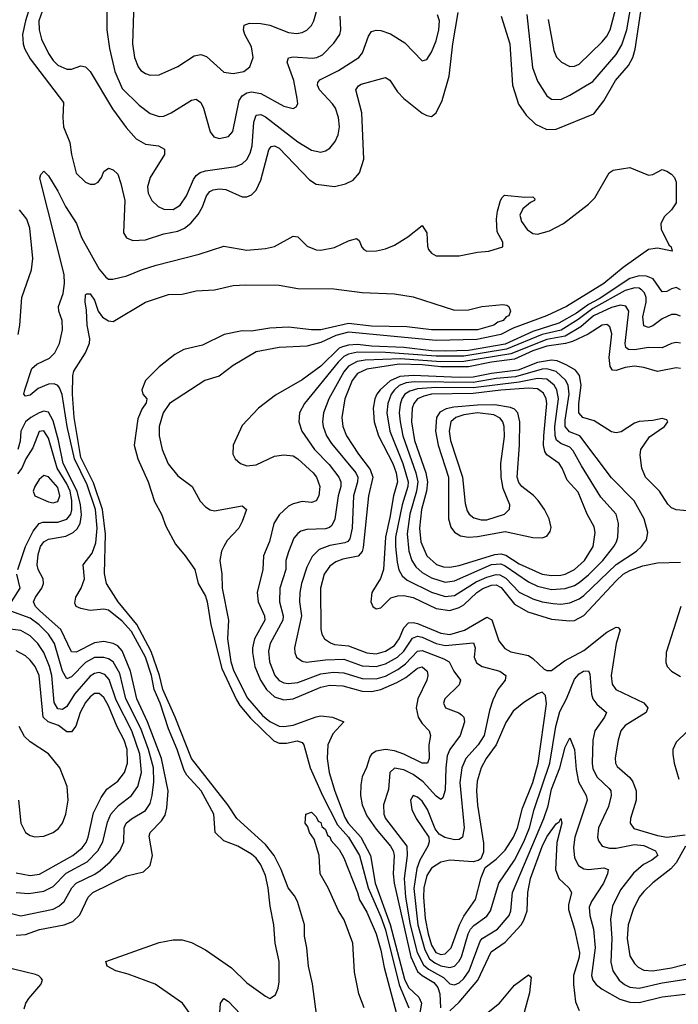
# Model space of a CAD drawing. Header units: inches. Extents: x 1649636 to 1815363, y 506543 to 641975.
# Tile 169 of 256: x 1726045 to 1728900, y 544925 to 549194. Entities that reach past the tile are written whole.
import ezdxf

# ---------------------------------------------------------------- set-up
doc = ezdxf.new("R2010")
doc.units = ezdxf.units.IN
doc.header["$MEASUREMENT"] = 0
doc.layers.add('B7524', color=7, linetype='Continuous')

msp = doc.modelspace()

# ---------------------------------------------------------------- linework, layer by layer
at = {"layer": 'B7524', "color": 5}
for points, elevation in [([(1726089.2, 549250.8), (1726069.7, 549189.7), (1726057.1, 549130), (1726059.7, 549090), (1726066.2, 549070), (1726090, 549024), (1726235.5, 548835.5), (1726231.9, 548770), (1726235.3, 548730), (1726262.5, 548662.5), (1726270.2, 548610), (1726290, 548529.4), (1726330, 548489.4), (1726350, 548481), (1726370, 548481.1), (1726385.1, 548490), (1726399.8, 548510), (1726410, 548536), (1726430, 548551), (1726450, 548543), (1726470, 548524.4), (1726484.2, 548484.2), (1726500.3, 548410), (1726494.5, 548270), (1726508, 548248), (1726536.2, 548236.2), (1726590, 548239.6), (1726670, 548266.2), (1726730, 548277.3), (1726759.5, 548290), (1726787.4, 548312.6), (1726818.4, 548350), (1726836.8, 548383.2), (1726854.5, 548430), (1726868.6, 548450), (1726883.5, 548456.5), (1726910, 548460.3), (1726938.1, 548458.1), (1727010, 548426.8), (1727030, 548426.2), (1727050, 548434.7), (1727070, 548454.9), (1727090, 548499), (1727124.9, 548630), (1727135.3, 548644.7), (1727150, 548648.1), (1727170, 548637.3), (1727300.6, 548500.6), (1727330, 548481.4), (1727410, 548471.5), (1727458, 548482), (1727490, 548497.8), (1727517.7, 548530), (1727536.8, 548590), (1727527.4, 548790), (1727502.8, 548890), (1727513, 548907), (1727525.8, 548914.2), (1727630, 548943.6), (1727650, 548932), (1727682, 548882), (1727710, 548852.1), (1727790, 548789.3), (1727810, 548778.2), (1727830, 548775.3), (1727850, 548790.3), (1727875.9, 548844.1), (1727906.1, 548950), (1727922.1, 549090), (1727945.3, 549225.3)], 320), ([(1726149.7, 549250), (1726128.3, 549190), (1726129.7, 549150), (1726139.6, 549110), (1726170, 549047.3), (1726190, 549016.9), (1726210, 548996.8), (1726250, 548979.7), (1726270, 548979.6), (1726310, 548993.7), (1726330, 548990.4), (1726350, 548970.4), (1726448, 548808), (1726507.1, 548727.1), (1726550, 548677.4), (1726590, 548655.1), (1726647, 548647), (1726672.5, 548632.5), (1726672.7, 548610), (1726611, 548510), (1726598.5, 548470), (1726601.9, 548441.9), (1726617.6, 548410), (1726645, 548385), (1726670, 548372.7), (1726710, 548370.9), (1726741, 548390), (1726768.2, 548430), (1726797.9, 548502.1), (1726810, 548518.8), (1726827.8, 548532.2), (1726850, 548539.4), (1726982.6, 548557.5), (1727010, 548569.5), (1727030, 548587.8), (1727044.2, 548615.8), (1727052.5, 548647.5), (1727059.5, 548750), (1727070, 548780.7), (1727090, 548783.3), (1727110, 548773.7), (1727250, 548664.2), (1727310, 548628.1), (1727350, 548620.6), (1727370, 548625), (1727390, 548637.8), (1727413.2, 548666.8), (1727425.5, 548694.5), (1727430.6, 548730), (1727426.4, 548770), (1727413.3, 548810), (1727401.6, 548830), (1727344, 548890), (1727335.4, 548910), (1727338, 548922), (1727346.4, 548933.6), (1727426.5, 548973.5), (1727514.6, 549030), (1727530.5, 549050), (1727556.4, 549123.6), (1727570, 549142.6), (1727590, 549149.4), (1727610, 549148.2), (1727652.9, 549132.9), (1727714.2, 549094.2), (1727790, 549016.4), (1727810, 549022.4), (1727830, 549053.4), (1727850, 549103.1), (1727862.5, 549150), (1727865.4, 549190), (1727855.5, 549215.5)], 340), ([(1726539.6, 549270), (1726534.1, 549090), (1726542.7, 549030), (1726558.4, 548990), (1726570, 548974), (1726590, 548960.7), (1726610, 548953.2), (1726650, 548955.5), (1726730, 548991.9), (1726801.7, 549038.3), (1726830, 549043.8), (1726854.5, 549034.5), (1726930, 548967.1), (1726970, 548960.6), (1727016.3, 548970), (1727042.7, 548990), (1727057.8, 549030), (1727050, 549076.2), (1727020.3, 549130), (1727014.6, 549150), (1727017.4, 549170), (1727040.8, 549179.2), (1727090, 549178.3), (1727130, 549171.2), (1727210, 549138.3), (1727245.5, 549134.5), (1727270, 549138.4), (1727290, 549149.2), (1727310.4, 549169.6), (1727320.6, 549190), (1727331, 549230)], 380), ([(1728243.6, 549216.4), (1728267.5, 548987.5), (1728290, 548927.4), (1728330, 548864.7), (1728350, 548849.3), (1728390, 548848.8), (1728430, 548867), (1728530, 548926.5), (1728630, 549043.3), (1728654.6, 549085.4), (1728676.4, 549150), (1728694.4, 549250)], 340), ([(1728335.5, 549195.5), (1728360.2, 549060.2), (1728371.4, 549031.4), (1728393.1, 549010), (1728430, 548991.9), (1728450, 548993.2), (1728470, 549001.9), (1728570, 549098.5), (1728590, 549122.3), (1728605, 549150), (1728634.9, 549265.1)], 360), ([(1726423, 549230), (1726423.4, 549150), (1726434.1, 549070), (1726457.5, 548970), (1726490, 548896.6), (1726563.5, 548823.5), (1726610, 548787.1), (1726650, 548774), (1726670, 548776.3), (1726701.1, 548790), (1726790, 548845.6), (1726810.1, 548850.1), (1726830, 548836), (1726842.3, 548810), (1726870, 548708.4), (1726886.7, 548686.7), (1726910, 548679.1), (1726950, 548687.9), (1726968.5, 548710), (1726996.5, 548843.5), (1727010, 548864.5), (1727030, 548877), (1727050, 548881.2), (1727090, 548875), (1727190, 548819.4), (1727230, 548809.2), (1727243.3, 548816.7), (1727250.8, 548829.2), (1727247.8, 548852.2), (1727233.1, 548930), (1727205, 549010), (1727210.7, 549029.3), (1727230, 549033.1), (1727313.1, 549026.9), (1727332.6, 549030), (1727357.5, 549042.5), (1727407.3, 549092.7), (1727432.8, 549130), (1727437.2, 549150), (1727434.2, 549210)], 360), ([(1728132.7, 549210), (1728169.2, 549090), (1728180.6, 548910), (1728207.9, 548827.9), (1728240.8, 548780.8), (1728281.3, 548741.3), (1728330, 548718.9), (1728370, 548719.2), (1728533.7, 548786.3), (1728576.9, 548843.1), (1728628.1, 548930), (1728683.6, 548996.4), (1728702.7, 549030), (1728712.8, 549067.2), (1728736.9, 549230)], 320), ([(1726842.5, 544802.5), (1726750.3, 544930), (1726632.8, 545012.8), (1726515.9, 545055.9), (1726462.3, 545070), (1726424.2, 545090), (1726418, 545110), (1726650, 545192.8), (1726710, 545204.2), (1726750, 545204.1), (1726790, 545192.7), (1726850, 545161.2), (1726962.5, 545082.5), (1727030, 545017.8), (1727110, 544959.5), (1727130, 544950.5), (1727153.5, 544966.5), (1727165.6, 544994.4), (1727170, 545022), (1727169.8, 545110), (1727151.9, 545190), (1727146.1, 545270), (1727130.9, 545350.9), (1727122.5, 545430), (1727110, 545483.5), (1727090, 545529.8), (1727070, 545558), (1727050, 545575.7), (1726991.1, 545610), (1726930, 545633.6), (1726892.6, 545670), (1726886.7, 545750), (1726831.1, 545850), (1726770, 545918.8), (1726758.5, 545938.5), (1726727.9, 546030), (1726690, 546119), (1726654.5, 546230), (1726628, 546290), (1726615.8, 546350), (1726590, 546430), (1726530, 546541.7), (1726490, 546586.8), (1726430, 546633.9), (1726410, 546638), (1726350, 546631.8), (1726310, 546640.6), (1726290, 546649.9), (1726284.3, 546664.3), (1726289, 546690), (1726312, 546730), (1726325.8, 546770), (1726320.7, 546830), (1726358.9, 546881.1), (1726374.6, 546925.4), (1726381.6, 546990), (1726373.8, 547070), (1726337.3, 547177.3), (1726282.8, 547290), (1726251, 547430), (1726228.5, 547568.5), (1726217.9, 547597.9), (1726210, 547607.7), (1726194.7, 547614.7), (1726170, 547613.8), (1726125, 547595), (1726090, 547566.6), (1726070, 547562.4), (1726063.7, 547570), (1726066.7, 547590), (1726098.3, 547681.7), (1726118.8, 547701.2), (1726173.6, 547726.4), (1726197.9, 547750), (1726217.9, 547790), (1726230.9, 547850), (1726229.9, 547890), (1726215.4, 547930), (1726212.9, 547950), (1726233.4, 548006.6), (1726238.9, 548050), (1726237.5, 548090), (1726132.1, 548507.9), (1726137.4, 548522.6), (1726150, 548537), (1726170, 548517.6), (1726210, 548451.3), (1726243.6, 548383.6), (1726290.9, 548310.8), (1726312.3, 548250), (1726390, 548113.3), (1726417.8, 548077.8), (1726430, 548069.7), (1726448.6, 548068.6), (1726510, 548083.2), (1726573, 548110), (1726636.1, 548130), (1726822.6, 548177.4), (1726930, 548213), (1727030, 548195.1), (1727110, 548201.9), (1727150, 548211.3), (1727230, 548256.2), (1727250, 548252.8), (1727291.8, 548211.8), (1727330, 548196.1), (1727350, 548195.1), (1727410, 548206.9), (1727470, 548235.9), (1727504.9, 548244.9), (1727517.2, 548237.2), (1727528.1, 548208.1), (1727537.4, 548197.4), (1727550.2, 548190.1), (1727591.5, 548191.5), (1727630, 548200.1), (1727670, 548216.8), (1727726.9, 548253.1), (1727790, 548302), (1727809.2, 548270), (1727812.8, 548212.9), (1727817.7, 548197.7), (1727830, 548182.2), (1727850, 548171), (1727949.9, 548170.1), (1728030, 548187), (1728079, 548190), (1728138.7, 548210), (1728139.8, 548230), (1728114.4, 548274.4), (1728111.8, 548330), (1728116.2, 548363.8), (1728129.8, 548410.2), (1728136, 548424), (1728147.2, 548432.8), (1728234.6, 548425.4), (1728270, 548426.8), (1728277.3, 548417.3), (1728277, 548410), (1728258.8, 548401.2), (1728225.4, 548374.6), (1728212.7, 548347.3), (1728219.8, 548319.8), (1728245.1, 548285.1), (1728270, 548267.6), (1728290, 548264.1), (1728341.9, 548278.1), (1728401.7, 548310), (1728510, 548393.8), (1728537.4, 548422.6), (1728599.5, 548530), (1728617.6, 548542.4), (1728690, 548553.9), (1728770, 548520.6), (1728790, 548522.4), (1728830, 548544.5), (1728850, 548538), (1728870, 548524.2), (1728883.8, 548510), (1728890.3, 548490), (1728890, 548400.4), (1728870.5, 548370), (1728839.7, 548340.3), (1728824.3, 548310), (1728825.7, 548285.7), (1728858.3, 548218.3), (1728869, 548210), (1728872.6, 548190), (1728810, 548204.2), (1728770, 548197.7), (1728660.6, 548119.4), (1728576.9, 548050), (1728415, 547950), (1728328.2, 547910), (1728183.9, 547856.1), (1728130, 547828.7), (1728027.2, 547807.2), (1727850, 547803), (1727470, 547838.8), (1727415.4, 547824.6), (1727350, 547794.3), (1727290, 547778), (1727170, 547773.6), (1727070, 547754.6), (1726970, 547695.4), (1726910, 547648.8), (1726848.2, 547630), (1726694, 547530), (1726666.8, 547490), (1726649.1, 547430), (1726650.1, 547390.1), (1726662.1, 547330), (1726688.8, 547268.8), (1726730, 547216.3), (1726792.5, 547170), (1726826.8, 547106.8), (1726850, 547081.3), (1726870, 547069.1), (1726890, 547065), (1727010, 547085.8), (1727028.2, 547070), (1727010, 547018.5), (1726994.7, 546990), (1726944.7, 546935.3), (1726929.3, 546910.7), (1726919.7, 546890), (1726911.9, 546850), (1726921.5, 546790), (1726923.2, 546730), (1726950.1, 546590), (1726945.4, 546510), (1726959.9, 546410), (1726973.2, 546370), (1727032.1, 546252.1), (1727097.3, 546177.3), (1727130, 546151.8), (1727170, 546131.3), (1727190, 546129.1), (1727230, 546135.7), (1727330, 546172), (1727350, 546175.1), (1727400.5, 546170), (1727450.4, 546150), (1727403.1, 546097), (1727381.1, 546050), (1727377.5, 545990), (1727386.4, 545930), (1727411, 545849), (1727454.5, 545734.5), (1727469.5, 545710), (1727523.6, 545650), (1727566.2, 545570), (1727585.4, 545450), (1727651, 545271), (1727713.4, 545033.4), (1727730, 544997.7), (1727775.1, 544955.1), (1727787.3, 544930), (1727768.9, 544830)], 280), ([(1726039.1, 547830), (1726046.2, 547870), (1726054.8, 547990), (1726096.1, 548110), (1726101.4, 548158.6), (1726089.6, 548290), (1726076.5, 548330), (1726044.2, 548370)], 320), ([(1728910, 548023.6), (1728890, 548032.4), (1728870, 548027.7), (1728850, 548015.9), (1728830, 548014.3), (1728790.9, 548070.9), (1728762.3, 548082.3), (1728730, 548084.2), (1728690, 548071.5), (1728556.2, 547983.8), (1728510, 547959.1), (1728458.5, 547921.5), (1728381.9, 547878.1), (1728270, 547841.9), (1728150, 547786.8), (1727990, 547759.5), (1727890, 547757.6), (1727830, 547758.5), (1727710, 547772.7), (1727570, 547778.5), (1727510, 547785.4), (1727470, 547782.8), (1727444.1, 547775.9), (1727430, 547770), (1727350, 547691.9), (1727270, 547632), (1727154.4, 547565.6), (1727080.2, 547510), (1727010, 547435.1), (1726970.9, 547350), (1726969.4, 547310), (1726978.6, 547290), (1727002.2, 547270), (1727030, 547260.1), (1727070, 547264.6), (1727150, 547301.8), (1727190, 547306.8), (1727230, 547302.7), (1727250, 547290.1), (1727316.8, 547230), (1727331.7, 547210), (1727346.4, 547170), (1727341.9, 547130), (1727330, 547107.4), (1727310, 547100.2), (1727270, 547104.8), (1727230, 547095.1), (1727210, 547084.4), (1727170, 547046.7), (1727147.3, 547010), (1727127.7, 546932.3), (1727101.5, 546870), (1727098.3, 546810), (1727074.4, 546710), (1727078.9, 546670), (1727106.5, 546610), (1727107.6, 546590), (1727062.3, 546510), (1727053.6, 546470), (1727053.8, 546450), (1727064.6, 546390), (1727089.5, 546330), (1727115.4, 546290), (1727150, 546258.5), (1727190, 546245.8), (1727230, 546249.8), (1727350, 546299.4), (1727390, 546308), (1727446, 546306.1), (1727530, 546283), (1727570, 546280.9), (1727610, 546289.5), (1727680.4, 546319.6), (1727718.5, 546341.5), (1727770, 546383.1), (1727790, 546388.3), (1727810.6, 546370), (1727813.9, 546350), (1727809.6, 546330), (1727770.5, 546250), (1727763.7, 546210), (1727772.8, 546170), (1727790, 546142.2), (1727819.5, 546110), (1727825.2, 546090), (1727819.1, 546050), (1727820.1, 545990), (1727812.7, 545970), (1727790, 545971), (1727710.2, 546010.2), (1727670, 546024.5), (1727630, 546029.9), (1727590, 546022.9), (1727570.2, 546010), (1727562.6, 545997.4), (1727548.9, 545951.1), (1727530, 545911.8), (1727523.4, 545876.6), (1727522.7, 545830), (1727529.2, 545790), (1727550, 545741.6), (1727590, 545684.3), (1727652.6, 545610), (1727663.9, 545590), (1727668.7, 545570), (1727663.7, 545490), (1727667.9, 545450), (1727741.2, 545130), (1727770, 545067.5), (1727789.6, 545049.6), (1727839.9, 545019.9), (1727857.9, 544997.9), (1727866.2, 544970), (1727869.5, 544909.5)], 320), ([(1727332.7, 544870), (1727313.7, 545013.7), (1727296.6, 545090), (1727290.4, 545170.4), (1727279.9, 545219.9), (1727280.1, 545270), (1727249.4, 545370), (1727235.9, 545395.9), (1727209.5, 545430), (1727179.1, 545510), (1727148.3, 545570), (1727110, 545618.1), (1726986.2, 545730), (1726947.6, 545790), (1726790, 545991.3), (1726719.4, 546170), (1726665.2, 546290), (1726651, 546350), (1726614.4, 546454.4), (1726552.2, 546572.1), (1726472.6, 546670), (1726421.8, 546750), (1726413.1, 546793.1), (1726416.5, 546963.5), (1726404.6, 547070), (1726365.7, 547185.7), (1726310, 547295.8), (1726280.8, 547470), (1726274.2, 547570), (1726275.1, 547650), (1726280.4, 547670), (1726330.9, 547750), (1726348.2, 547791.8), (1726349.8, 547810), (1726337, 547870), (1726335.1, 547935), (1726328.9, 547971.1), (1726330, 548002), (1726334.6, 548005.4), (1726350, 548004.9), (1726370, 547977.6), (1726385.5, 547930), (1726404.5, 547904.5), (1726430, 547889), (1726450, 547885.7), (1726590, 547968.9), (1726690, 548002.8), (1726750, 548004.2), (1726810, 548018.2), (1726890, 548022.5), (1726970, 548041.7), (1727024.9, 548044.9), (1727170, 548042.7), (1727250, 548029.4), (1727406.9, 548026.9), (1727530, 548011.4), (1727670, 548005.3), (1727750, 547992.2), (1727930, 547935.2), (1727990, 547936.5), (1728048.7, 547950), (1728139.9, 547959.9), (1728156.8, 547956.8), (1728164.7, 547950), (1728172, 547930), (1728166, 547910), (1728154.4, 547905.6), (1728140.7, 547890), (1728116.9, 547883.1), (1728100.4, 547870), (1728029.5, 547849.5), (1727830.5, 547849.5), (1727722.6, 547862.6), (1727570, 547866.1), (1727470, 547877.1), (1727349.9, 547849.9), (1727310, 547849.9), (1727210, 547861.3), (1727130, 547856.2), (1727050, 547844.2), (1727010, 547845.1), (1726931, 547830), (1726837.4, 547782.6), (1726756.3, 547763.7), (1726717.4, 547742.6), (1726650, 547689.6), (1726590.6, 547630), (1726574, 547590), (1726578.8, 547570), (1726596, 547550), (1726593.2, 547533.2), (1726574.4, 547505.6), (1726556.5, 547463.5), (1726541.8, 547350), (1726557.3, 547290), (1726601.9, 547190), (1726630, 547104.9), (1726660.3, 547050), (1726678.3, 546998.3), (1726720.2, 546920.2), (1726763, 546870), (1726804.6, 546810), (1726819.1, 546750), (1726850, 546694), (1726858, 546670), (1726873.2, 546570), (1726921.3, 546381.2), (1726985.1, 546245.1), (1727000, 546220), (1727045.3, 546165.3), (1727146.8, 546066.8), (1727170, 546056.8), (1727202.2, 546057.8), (1727247.7, 546067.7), (1727270, 546060.4), (1727276.5, 546050), (1727303.5, 545950), (1727358.2, 545830), (1727423.3, 545703.3), (1727470, 545649.7), (1727518.7, 545570), (1727555.1, 545430), (1727610, 545304.4), (1727630, 545247.2), (1727689.9, 545009.9), (1727731.6, 544910)], 260), ([(1728910, 547909.3), (1728890, 547916.5), (1728870, 547916.1), (1728830, 547897.6), (1728790, 547866.7), (1728770, 547860.2), (1728750, 547867.2), (1728746, 547906), (1728760.7, 547970), (1728760.1, 547990), (1728753.3, 548010), (1728742.1, 548022.1), (1728730, 548030.3), (1728711.8, 548031.8), (1728670, 548020.4), (1728530, 547942.6), (1728466.2, 547893.8), (1728391.7, 547848.3), (1728310, 547829.7), (1728154.6, 547765.4), (1727970, 547736), (1727850, 547735.5), (1727630, 547751.5), (1727510, 547752.7), (1727470, 547744.4), (1727450, 547733.5), (1727425.9, 547710), (1727279.8, 547530), (1727258.3, 547490), (1727254.5, 547450), (1727268.1, 547410), (1727322.3, 547330), (1727386.1, 547266.1), (1727427.9, 547210), (1727437.2, 547190), (1727437.1, 547170), (1727425.7, 547130), (1727410.8, 547029.2), (1727398.8, 547001.2), (1727388.3, 546991.7), (1727370, 546986.9), (1727290, 546983.4), (1727264.1, 546975.9), (1727250, 546966.8), (1727233.6, 546946.4), (1727210, 546886.3), (1727199.3, 546850), (1727198.1, 546810), (1727172, 546730), (1727171.7, 546670), (1727187.1, 546610), (1727186.2, 546590), (1727130.6, 546490), (1727123.3, 546456.7), (1727127.6, 546410), (1727150.7, 546350.7), (1727170, 546329.1), (1727190, 546318.9), (1727210, 546315.5), (1727250, 546319.7), (1727350, 546357.7), (1727404.5, 546364.5), (1727450, 546362.8), (1727530, 546337.8), (1727590, 546336.4), (1727630, 546348.3), (1727683.9, 546376.1), (1727718.1, 546401.9), (1727770, 546456.3), (1727790, 546459.2), (1727883.6, 546423.6), (1727906.8, 546410), (1727926.4, 546370), (1727955.4, 546330), (1727950.2, 546310), (1727887.3, 546250), (1727882.2, 546230), (1727890.3, 546210), (1727949, 546189), (1727960.7, 546180.7), (1727970.1, 546170), (1727973.3, 546150), (1727954.6, 546090), (1727910.1, 546029.9), (1727898.4, 546001.6), (1727892.4, 545950), (1727890, 545853.2), (1727879.4, 545820.6), (1727870, 545812.5), (1727850, 545827.6), (1727794.2, 545890), (1727750, 545920.8), (1727710, 545940.9), (1727670, 545949.2), (1727649.7, 545930.3), (1727643.9, 545856.1), (1727622.5, 545790), (1727623.4, 545750), (1727630.8, 545730), (1727723, 545610), (1727724.8, 545570), (1727711, 545470), (1727717.3, 545390), (1727738.3, 545270), (1727768.2, 545150), (1727796, 545096), (1727817.4, 545077.4), (1727881.5, 545041.5), (1727910, 545014.2), (1727930, 545008.6), (1727950, 545018.2), (1727970, 545036.6), (1727992.9, 545070), (1728041, 545199), (1728050, 545210.5), (1728115.7, 545250), (1728167, 545310), (1728174.4, 545330), (1728180.5, 545410), (1728316.8, 545730), (1728335.1, 545784.9), (1728350, 545857.8), (1728387, 545950), (1728410, 546040.4), (1728430, 546080.4), (1728449.4, 546029.4), (1728457.2, 545942.8), (1728467.7, 545890), (1728500.1, 545830), (1728504.1, 545810), (1728452, 545650), (1728445.2, 545605.2), (1728450, 545560.3), (1728467.1, 545527.1), (1728490, 545511.9), (1728511.2, 545508.8), (1728577.1, 545517.1), (1728596.5, 545510), (1728593.6, 545490), (1728574.9, 545450), (1728522.9, 545370), (1728513.9, 545346.1), (1728516.3, 545310), (1728532.8, 545250), (1728539.9, 545170), (1728524.1, 545050), (1728530.1, 545030), (1728544.3, 545010), (1728569.8, 544989.8), (1728647, 544947), (1728690, 544933.9), (1728730, 544933.3), (1728830, 544957), (1728930, 544968.7)], 340), ([(1728910, 547792.2), (1728890, 547794.5), (1728870, 547789.9), (1728830, 547771.5), (1728770, 547773.6), (1728710, 547762.1), (1728683.6, 547763.6), (1728672.7, 547772.7), (1728669.6, 547790), (1728685.3, 547930), (1728672.5, 547952.5), (1728650, 547956.1), (1728610, 547946.7), (1728531.6, 547910), (1728477.5, 547862.5), (1728410, 547822.1), (1728330, 547807.5), (1728174.3, 547745.7), (1727970, 547711.5), (1727870, 547711.4), (1727696, 547724), (1727542.2, 547717.8), (1727507.4, 547712.6), (1727470, 547691.7), (1727450, 547668.1), (1727384.7, 547550), (1727362.3, 547490), (1727358.1, 547450), (1727360.5, 547430), (1727375, 547390), (1727396.9, 547356.9), (1727502.1, 547230), (1727510.8, 547210), (1727509.3, 547190), (1727492.6, 547130), (1727486.7, 546990), (1727476.4, 546943.6), (1727467.9, 546932.1), (1727454.5, 546925.5), (1727390, 546914.7), (1727343.7, 546896.3), (1727313.3, 546866.7), (1727290, 546819.7), (1727267.1, 546750), (1727259.9, 546710), (1727258.5, 546670), (1727266.3, 546610), (1727236.3, 546470), (1727237.1, 546450), (1727245.4, 546430), (1727270, 546412.5), (1727288.7, 546408.7), (1727370, 546418.2), (1727450, 546421.2), (1727530, 546393), (1727590, 546389.3), (1727630, 546400.6), (1727682.9, 546430), (1727710, 546456), (1727747.6, 546512.4), (1727770, 546521.4), (1727790, 546517.5), (1727850, 546489.8), (1727890, 546480.7), (1728011.9, 546491.9), (1728019, 546470), (1728014.8, 546430), (1728025.5, 546405.5), (1728049.7, 546389.7), (1728126.5, 546370), (1728152.9, 546350), (1728149.4, 546330), (1728117.3, 546290), (1728096.3, 546243.7), (1728081.5, 546198.5), (1728058.2, 546090), (1728032.6, 546050), (1727979.6, 545990), (1727961.6, 545950), (1727952.9, 545887.1), (1727972.1, 545690), (1727965, 545650), (1727950, 545639.2), (1727930, 545637.4), (1727887.7, 545647.7), (1727862.8, 545662.8), (1727845.9, 545685.9), (1727812.5, 545770), (1727790, 545806.4), (1727770, 545823.6), (1727750, 545829.8), (1727739.2, 545810), (1727745.5, 545770), (1727763.7, 545730), (1727819, 545650), (1727820.1, 545630), (1727814.9, 545610), (1727779, 545550), (1727766, 545514), (1727753.1, 545426.9), (1727771.1, 545270), (1727800.5, 545160.5), (1727821.8, 545121.8), (1727844, 545104), (1727870, 545092.2), (1727910, 545084.3), (1727930.2, 545089.8), (1727949.1, 545110), (1727959.6, 545130), (1727989.2, 545230), (1727999.2, 545250), (1728012.9, 545267.1), (1728070, 545306.4), (1728085.7, 545330), (1728121.8, 545450), (1728190.3, 545549.7), (1728230.4, 545630), (1728254.3, 545690), (1728275.1, 545770), (1728342.7, 545970), (1728368.3, 546130), (1728386.1, 546193.9), (1728415.3, 546250), (1728450, 546335.2), (1728470, 546358.1), (1728488.7, 546370), (1728510, 546371.3), (1728516.5, 546356.5), (1728523.6, 546270), (1728529.7, 546249.7), (1728546.4, 546226.4), (1728588.1, 546190), (1728580.5, 546170), (1728538.7, 546110), (1728529.6, 546070), (1728526.8, 545970), (1728530, 545945.7), (1728548.4, 545910), (1728600.5, 545860.5), (1728607.2, 545850), (1728609.1, 545830), (1728596.8, 545783.2), (1728554.3, 545690), (1728549, 545650), (1728553.4, 545633.4), (1728570.1, 545610.1), (1728601.3, 545601.3), (1728630, 545601.3), (1728710, 545617.8), (1728750, 545612.8), (1728800.7, 545590), (1728811, 545570), (1728785.2, 545550), (1728748.4, 545531.6), (1728706.1, 545493.9), (1728650, 545420.6), (1728615.1, 545350), (1728606.5, 545293.4), (1728611.8, 545210), (1728607.1, 545107.1), (1728615.7, 545070), (1728643.4, 545030), (1728666.4, 545010), (1728690, 544998.8), (1728730, 544994.3), (1728830, 545018.6), (1728990, 545042.3)], 360), ([(1728910, 547681.5), (1728890, 547684.4), (1728810, 547668.4), (1728750, 547686.9), (1728710, 547691.6), (1728670, 547686.7), (1728630, 547672.5), (1728615.2, 547675.2), (1728604.9, 547690), (1728600.1, 547730), (1728612.2, 547832.2), (1728602.4, 547862.4), (1728590, 547872.1), (1728569.3, 547870), (1728508.7, 547831.3), (1728441.2, 547798.8), (1728410.3, 547789.7), (1728330, 547778.4), (1728270, 547758.1), (1728190, 547722.9), (1728090, 547708.9), (1727990, 547688.7), (1727870, 547689.2), (1727790, 547698.2), (1727690, 547700), (1727550, 547678.5), (1727510, 547659.8), (1727485.5, 547630), (1727454.7, 547550), (1727441.5, 547470), (1727445.9, 547430), (1727462.2, 547390), (1727514.2, 547310), (1727563.9, 547243.9), (1727575.9, 547210), (1727556.3, 547130), (1727534.2, 546905.8), (1727530, 546887.9), (1727512.5, 546867.5), (1727445.4, 546854.6), (1727416.1, 546843.9), (1727390, 546825), (1727364.3, 546790), (1727348.8, 546730), (1727351.1, 546551.1), (1727355.3, 546530), (1727367, 546510), (1727391.6, 546491.6), (1727410, 546485.3), (1727470, 546479.7), (1727550, 546448.2), (1727590, 546445.1), (1727630, 546455.6), (1727670, 546481.3), (1727690.5, 546509.5), (1727710, 546558), (1727730, 546579.5), (1727750, 546580.8), (1727770, 546575.5), (1727870, 546533.7), (1727910, 546528.8), (1727973.2, 546546.8), (1728070, 546604.2), (1728091.4, 546591.4), (1728121.4, 546501.4), (1728147.6, 546467.6), (1728173.6, 546453.6), (1728250, 546437.5), (1728270, 546424.6), (1728318.7, 546378.7), (1728330, 546372.1), (1728350, 546371.9), (1728406, 546414), (1728490, 546459.7), (1728590, 546537.9), (1728630, 546560.8), (1728639.2, 546559.2), (1728648.3, 546548.3), (1728630.5, 546489.5), (1728609.1, 546350), (1728613.3, 546313.3), (1728629.7, 546289.7), (1728750, 546232.3), (1728768.1, 546210), (1728760.1, 546190), (1728670, 546133.1), (1728650.7, 546110), (1728638.5, 546070), (1728626.3, 545993.7), (1728627.3, 545970), (1728635.4, 545955.4), (1728690, 545908.1), (1728702.8, 545890), (1728717.6, 545850), (1728716.8, 545810), (1728692, 545730), (1728690.9, 545710), (1728707.3, 545687.3), (1728810, 545656.5), (1728850.3, 545649.7), (1728930, 545659.3)], 380), ([(1728970, 547062.1), (1728890, 547069.3), (1728870, 547077.3), (1728854.1, 547094.1), (1728818.5, 547150), (1728757.9, 547210), (1728741.3, 547250), (1728733.9, 547306.1), (1728737.2, 547330), (1728774.6, 547385.4), (1728840.5, 547430), (1728855.1, 547450), (1728850, 547459.5), (1728830, 547465.4), (1728790, 547456.8), (1728730, 547452.3), (1728710, 547445.3), (1728652.2, 547407.8), (1728630, 547402.5), (1728610, 547407.2), (1728535.3, 547455.3), (1728486.6, 547470), (1728469.2, 547490), (1728468.7, 547530), (1728478.5, 547610), (1728472.2, 547652.2), (1728454.4, 547674.4), (1728416.5, 547696.5), (1728374.6, 547714.6), (1728350, 547717.9), (1728290, 547707.7), (1728205.2, 547674.8), (1728090, 547660.8), (1728010, 547644.7), (1727950, 547642.5), (1727750, 547651.7), (1727692.7, 547647.3), (1727651.6, 547628.4), (1727608.3, 547590), (1727592.5, 547570), (1727583.8, 547550), (1727577.3, 547510), (1727581.2, 547450), (1727601, 547390), (1727662.1, 547270), (1727676.3, 547230), (1727683.2, 547190), (1727665.3, 547130), (1727650, 547036.1), (1727630.1, 546950.1), (1727622.1, 546810), (1727609.1, 546770.9), (1727571.5, 546710), (1727566.5, 546670), (1727576.4, 546650), (1727590, 546640.3), (1727610, 546644.4), (1727653.3, 546686.7), (1727683.6, 546696.4), (1727710, 546697.1), (1727750, 546688.9), (1727850, 546640.7), (1727910, 546632.9), (1727950, 546644.8), (1727970, 546656.6), (1728027, 546710), (1728052.3, 546727.7), (1728090, 546742.2), (1728110, 546743.1), (1728131.7, 546731.7), (1728190, 546660.6), (1728247.1, 546627.1), (1728350, 546595.2), (1728430, 546587.3), (1728450, 546589.3), (1728490, 546611), (1728630, 546761.6), (1728661.5, 546790), (1728690, 546806.6), (1728746.7, 546826.7), (1728810, 546839), (1728910, 546842.7)], 420), ([(1726030, 545224.3), (1726070, 545227), (1726131.3, 545248.7), (1726237.4, 545270), (1726275.6, 545284.4), (1726306.5, 545313.5), (1726341.8, 545390), (1726362.3, 545410), (1726510, 545482.4), (1726581.2, 545498.8), (1726610, 545526.4), (1726620.7, 545570), (1726606.5, 545653.5), (1726610.6, 545670), (1726659.7, 545720.3), (1726675.4, 545744.6), (1726683.6, 545776.4), (1726689.2, 545850), (1726659.5, 545990), (1726598.9, 546150), (1726552.5, 546250), (1726525.5, 546370), (1726490, 546457.4), (1726470, 546479.5), (1726450.2, 546489.8), (1726410, 546498.2), (1726370, 546492.3), (1726290, 546451.7), (1726270, 546452.7), (1726223.5, 546550), (1726133.9, 546630), (1726114.2, 546650), (1726105.1, 546670), (1726113.5, 546690), (1726141.8, 546730), (1726147.9, 546750), (1726147, 546770), (1726125.8, 546810), (1726120.9, 546830), (1726125.4, 546874.6), (1726135.4, 546910), (1726149.1, 546930.9), (1726170, 546941.8), (1726245.6, 546954.4), (1726277.4, 546970), (1726293.9, 546986.1), (1726306.7, 547010), (1726313.3, 547046.7), (1726309.4, 547090), (1726294.9, 547150), (1726233.9, 547270), (1726213.4, 547370), (1726190, 547455.6), (1726170, 547492.9), (1726150, 547497.5), (1726130, 547489.9), (1726093.3, 547470), (1726069.7, 547450), (1726050.1, 547410), (1726046.9, 547366.9), (1726036.9, 547330)], 320), ([(1726037, 546810), (1726069.9, 546910), (1726103.4, 546976.6), (1726130, 547009.6), (1726145, 547015), (1726210, 547015.6), (1726250, 547028.4), (1726266.3, 547050), (1726271.4, 547068.6), (1726271.2, 547108.8), (1726264, 547150), (1726250, 547181.2), (1726207.3, 547250), (1726170, 547379.1), (1726150, 547411.3), (1726130, 547408.8), (1726101.7, 547338.3), (1726072.2, 547290), (1726054.1, 547250), (1726035.1, 547224.9)], 340), ([(1726009.9, 546670), (1726047.4, 546730), (1726033.3, 546790)], 340), ([(1728910.6, 546649.4), (1728846.6, 546450), (1728846.3, 546406.3), (1728852.2, 546390), (1728870.2, 546370), (1728910, 546345.8)], 420), ([(1726010, 545318.3), (1726050, 545309.1), (1726190, 545337.1), (1726215.2, 545350), (1726238.5, 545370), (1726271.7, 545430), (1726290.2, 545449.8), (1726370.6, 545489.4), (1726394.4, 545505.6), (1726437.4, 545542.6), (1726479.3, 545590), (1726496.4, 545630), (1726497.6, 545690), (1726506.9, 545710), (1726530.2, 545729.8), (1726590, 545765.8), (1726610, 545795.5), (1726619.6, 545830), (1726627.1, 545890), (1726625.6, 545950), (1726603.6, 546030), (1726570, 546120.4), (1726505.2, 546250), (1726479.5, 546359.5), (1726450, 546409.5), (1726430, 546423.4), (1726410, 546429.3), (1726370, 546428.3), (1726330, 546407.7), (1726270, 546344.5), (1726250, 546336.1), (1726230, 546369.8), (1726195.7, 546490), (1726170.6, 546530), (1726130, 546570), (1726090, 546599.3), (1726006.5, 546630)], 340), ([(1726029.7, 545409.7), (1726085.4, 545405.4), (1726150, 545414.8), (1726190, 545435.1), (1726246.6, 545493.4), (1726337.3, 545542.7), (1726383.5, 545590), (1726405.6, 545630), (1726425.1, 545714.9), (1726439.7, 545750), (1726472.8, 545787.2), (1726529.9, 545830.1), (1726557.1, 545870), (1726572.5, 545930), (1726565.5, 546010), (1726531.5, 546110), (1726463.8, 546243.8), (1726432.7, 546332.7), (1726414.7, 546354.7), (1726390, 546363), (1726370, 546358.6), (1726350, 546347.1), (1726283.3, 546270), (1726250, 546216.1), (1726230, 546202.8), (1726210, 546205.5), (1726194.1, 546234.1), (1726183.8, 546350), (1726174.6, 546390), (1726150.2, 546450.2), (1726123.4, 546490), (1726090, 546522), (1726050, 546545.3), (1725921.2, 546561.2)], 360), ([(1726030, 545495.6), (1726090, 545483.2), (1726131.3, 545488.7), (1726275.3, 545570), (1726316.5, 545603.5), (1726333.1, 545626.9), (1726342.6, 545650), (1726364.6, 545755.4), (1726398.2, 545821.8), (1726422.7, 545857.3), (1726470, 545892.2), (1726499, 545930), (1726513.1, 545970), (1726510.8, 546030), (1726498, 546070), (1726467.7, 546127.7), (1726430, 546219.2), (1726410, 546254.8), (1726390, 546273), (1726370, 546272.3), (1726350, 546257.9), (1726330, 546233.8), (1726307.2, 546190), (1726288.8, 546131.2), (1726270, 546106.2), (1726250, 546106.7), (1726213.4, 546133.4), (1726167.9, 546150), (1726146.8, 546170), (1726129.6, 546350), (1726112.4, 546390), (1726090, 546417.8), (1726070, 546435.7), (1726030, 546458)], 380), ([(1726039.4, 545810), (1726050.1, 545710.1), (1726070.1, 545670.1), (1726090, 545657.2), (1726111.2, 545651.2), (1726150, 545653.7), (1726190, 545669.3), (1726212.8, 545687.2), (1726230.3, 545710), (1726244.7, 545750), (1726255, 545810), (1726251, 545870), (1726219.3, 545950), (1726170, 546010.8), (1726090, 546062.8), (1726065.8, 546085.8), (1726043.5, 546130)], 420), ([(1728990, 546159), (1728890, 546061.1), (1728875.6, 546030), (1728875.8, 546010), (1728882.1, 545970), (1728901.5, 545901.5)], 420), ([(1727537.8, 544910), (1727514.8, 544970), (1727496.2, 545063.8), (1727489.8, 545190), (1727450.9, 545290.9), (1727426.3, 545330), (1727382, 545430), (1727347.3, 545490), (1727342.9, 545570), (1727321.5, 545641.5), (1727301.2, 545670), (1727294, 545694), (1727282, 545710), (1727286, 545750), (1727310, 545758), (1727330, 545738), (1727338.5, 545718.5), (1727350, 545712.7), (1727355.4, 545695.4), (1727370, 545682.8), (1727378.9, 545658.9), (1727390, 545651.6), (1727395.2, 545635.2), (1727430, 545596), (1727450, 545559.5), (1727510, 545410.3), (1727518.5, 545378.5), (1727550, 545324.2), (1727590, 545230.2), (1727610, 545160.3), (1727624.5, 545084.5), (1727676.9, 544890)], 240), ([(1727910, 544896.5), (1727950, 544934.2), (1728030.2, 545029.8), (1728088.1, 545151.9), (1728150, 545193.8), (1728219.1, 545270), (1728230.8, 545290), (1728244.1, 545330), (1728247.7, 545410), (1728259.9, 545470), (1728310, 545609.3), (1728330, 545651.6), (1728370, 545706.7), (1728383.7, 545716.3), (1728390, 545730.3), (1728395.7, 545710), (1728373.1, 545626.9), (1728368.2, 545510), (1728382.3, 545470), (1728424.8, 545430), (1728436.4, 545410), (1728423.6, 545356.4), (1728424.6, 545335.4), (1728449.7, 545250), (1728471.1, 545150), (1728469.6, 545129.6), (1728445.7, 545050), (1728444.9, 545010), (1728454.9, 544934.9), (1728470, 544898.3)], 320), ([(1728930.8, 545610), (1728890, 545538.6), (1728867.7, 545512.3), (1728790, 545452.2), (1728750, 545414.7), (1728730.4, 545389.6), (1728703.7, 545336.3), (1728682.8, 545270), (1728678.7, 545210), (1728690, 545135.3), (1728710, 545101.8), (1728725.9, 545085.9), (1728750, 545073.3), (1728790, 545070.1), (1728870, 545083.4), (1728971.3, 545108.7)], 380), ([(1726065, 544905), (1726072.2, 544930), (1726084.5, 544950), (1726136.2, 545010), (1726143.5, 545030), (1726138.1, 545038.2), (1726128.2, 545048.2), (1726113.4, 545053.4), (1725970, 545088.3)], 320), ([(1727990, 544822.9), (1728125.5, 544930), (1728190, 545008.4), (1728250, 545052.9), (1728262, 545042), (1728254.2, 544974.2), (1728231.8, 544890)], 280), ([(1726912, 544888), (1726916, 544930), (1726930, 544950.4), (1726950, 544937.6), (1727002.1, 544882.1)], 260)]:
    msp.add_lwpolyline(points, dxfattribs=dict(at, elevation=elevation))
for points, elevation in [([(1728330, 547679.9), (1728310, 547678.7), (1728193.6, 547646.4), (1728110, 547638.3), (1728010, 547621.6), (1727755.4, 547624.6), (1727720.8, 547619.2), (1727690, 547607.9), (1727669.2, 547590), (1727655.5, 547570), (1727641.1, 547530), (1727636.8, 547490), (1727650.1, 547410), (1727705.2, 547270), (1727728.9, 547190), (1727728, 547170), (1727702.4, 547090), (1727674.3, 546950), (1727673.5, 546910), (1727681.6, 546841.6), (1727688.8, 546808.8), (1727702.7, 546782.7), (1727724.1, 546764.1), (1727830, 546711.4), (1727890, 546692.6), (1727930, 546698.1), (1728023.3, 546756.7), (1728070, 546777), (1728110, 546789.1), (1728126.7, 546786.7), (1728152.6, 546772.6), (1728210, 546712.2), (1728270, 546683), (1728310, 546670.1), (1728356.9, 546663.1), (1728390, 546660.3), (1728430, 546666), (1728470, 546682.9), (1728490, 546697.3), (1728630, 546832.1), (1728718.5, 546890), (1728741, 546910), (1728761.5, 546938.5), (1728767.8, 546970), (1728752.3, 547030), (1728707.9, 547107.9), (1728610, 547208.4), (1728473.2, 547390), (1728427.8, 547407.8), (1728410, 547429.9), (1728410, 547457.6), (1728426.5, 547570), (1728422.1, 547610), (1728411.4, 547631.4), (1728370, 547668.3)], 440), ([(1728290, 547638.1), (1728210, 547622), (1728010, 547597.8), (1727850, 547599.7), (1727770, 547594.1), (1727735.8, 547584.2), (1727714.9, 547570), (1727701.7, 547550), (1727694.5, 547525.5), (1727690.6, 547490), (1727693.6, 547450), (1727706.5, 547390), (1727761.8, 547230), (1727770.7, 547190), (1727764.8, 547150), (1727736.2, 547050), (1727724.4, 546964.4), (1727731.7, 546890), (1727745, 546850), (1727762.2, 546822.2), (1727790, 546797.5), (1727830, 546774.1), (1727890, 546755.4), (1727930, 546761.4), (1728090, 546831.7), (1728130, 546835.1), (1728150, 546826.8), (1728250, 546756.6), (1728290, 546738.1), (1728350, 546724.1), (1728410, 546727.7), (1728450, 546741.5), (1728470, 546754.1), (1728510, 546787.1), (1728573.1, 546850), (1728620.9, 546910), (1728631.6, 546930), (1728637.5, 546950), (1728641.3, 547010), (1728630.6, 547050.6), (1728564.6, 547124.6), (1728479.9, 547259.9), (1728444.8, 547324.8), (1728430, 547340.6), (1728390, 547356.2), (1728371.3, 547371.3), (1728365.7, 547390), (1728364.8, 547430), (1728380.4, 547550), (1728373.2, 547590), (1728362.5, 547610), (1728330, 547635)], 460), ([(1728250, 547596.8), (1728130, 547588.3), (1728010, 547573.5), (1727830.3, 547570), (1727797.5, 547562.5), (1727770, 547550), (1727753.9, 547530), (1727746.7, 547510), (1727743.5, 547450), (1727756.9, 547370), (1727805.6, 547230), (1727813.3, 547190), (1727808, 547150), (1727787.1, 547070), (1727778.2, 546990), (1727783.8, 546930), (1727810.5, 546870), (1727852.2, 546832.2), (1727881.8, 546821.8), (1727910, 546819.9), (1727950, 546827.7), (1728104, 546876), (1728130, 546878.4), (1728152.5, 546872.5), (1728210, 546835.4), (1728309.3, 546790), (1728350, 546783.8), (1728390, 546785.9), (1728410, 546790.4), (1728450, 546810.1), (1728492.8, 546850), (1728530.3, 546910), (1728539.7, 546970), (1728534.6, 546994.6), (1728505.2, 547050), (1728466.2, 547146.3), (1728417.5, 547197.5), (1728396, 547250), (1728383.2, 547270), (1728330, 547308.1), (1728321.7, 547321.7), (1728316.2, 547350), (1728316.6, 547390), (1728330.2, 547530), (1728327.4, 547550), (1728315.6, 547575.6), (1728290, 547593.6)], 480), ([(1728104.3, 547524.3), (1728030, 547523.3), (1727926.2, 547513.8), (1727893.1, 547506.9), (1727866.9, 547493.1), (1727851.1, 547468.9), (1727846.8, 547410), (1727858.6, 547350), (1727903.1, 547210), (1727903.8, 547030), (1727914.5, 546994.5), (1727930, 546972.1), (1727956.5, 546956.5), (1727990, 546950.4), (1728030, 546953.4), (1728150, 546974.6), (1728270, 546948.8), (1728310, 546947.2), (1728330, 546955.5), (1728344.5, 546975.5), (1728348.2, 546991.8), (1728339.9, 547030), (1728320.2, 547070), (1728292.7, 547110), (1728271.8, 547131.8), (1728221.7, 547170), (1728208.2, 547188.2), (1728200.9, 547210), (1728211.6, 547350), (1728212.4, 547450), (1728204.7, 547490), (1728190, 547505.4), (1728173.1, 547513.1)], 520), ([(1728030, 547489), (1727970, 547480.8), (1727935, 547470), (1727914.2, 547450), (1727906.2, 547410), (1727912.1, 547370), (1727964.3, 547210), (1727976.7, 547096.7), (1727984.8, 547064.8), (1727992.8, 547050), (1728013.8, 547033.8), (1728045.3, 547025.3), (1728070, 547026), (1728146.9, 547050), (1728168.4, 547071.6), (1728169.9, 547090), (1728141, 547161), (1728132.2, 547210), (1728131.1, 547270), (1728146.9, 547386.9), (1728144.8, 547430), (1728139.2, 547450), (1728127.2, 547467.2), (1728100.9, 547480.9)], 540), ([(1726150, 547217.3), (1726130, 547200.3), (1726110.2, 547170), (1726103.6, 547150), (1726110.2, 547130.2), (1726170, 547103.1), (1726190, 547099.6), (1726210, 547105.6), (1726219.2, 547130), (1726210, 547165.2), (1726170, 547212.3)], 360), ([(1728310, 546278), (1728290, 546271), (1728230, 546234.2), (1728184, 546196), (1728152.9, 546147.1), (1728110.3, 546049.7), (1728067.5, 545990), (1728045.4, 545950), (1728028.1, 545891.9), (1728025.1, 545850), (1728028.8, 545788.8), (1728056, 545624.1), (1728055, 545585), (1728044.6, 545555.4), (1728032.3, 545547.7), (1728010, 545542.9), (1727910, 545549.9), (1727870, 545541.2), (1727830, 545514.6), (1727810, 545482.9), (1727796.8, 545430), (1727795.7, 545390), (1727803.2, 545296.8), (1727816.1, 545230), (1727830, 545180.7), (1727848.9, 545150), (1727870, 545140.2), (1727890, 545143.2), (1727914.8, 545170), (1727951.8, 545270), (1727970, 545306.9), (1728021.2, 545378.8), (1728045.4, 545474.6), (1728062.4, 545517.6), (1728110, 545554), (1728150, 545593.8), (1728185.8, 545650), (1728203.1, 545690), (1728224.8, 545775.2), (1728270, 545886.6), (1728292.3, 545970), (1728328.4, 546228.4), (1728324.1, 546264.1)], 380)]:
    msp.add_lwpolyline(points, close=True, dxfattribs=dict(at, elevation=elevation))

doc.saveas('drawing.dxf')
